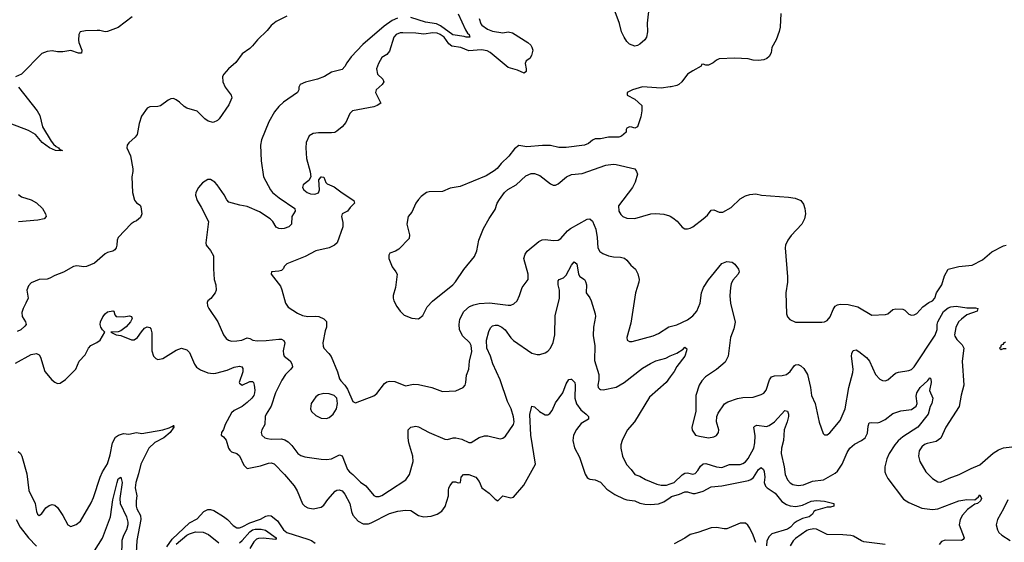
# Model space of a CAD drawing. Header units: inches. Extents: x 1173000 to 1307049, y 522583 to 678455.
# Tile 156 of 256: x 1245062 to 1252535, y 560476 to 564442. Entities that reach past the tile are written whole.
import ezdxf

# ---------------------------------------------------------------- set-up
doc = ezdxf.new("R2010")
doc.units = ezdxf.units.IN
doc.header["$MEASUREMENT"] = 0
doc.layers.add('B2546', color=7, linetype='Continuous')
doc.layers.add('B2556', color=7, linetype='Continuous')

msp = doc.modelspace()

# ---------------------------------------------------------------- linework, layer by layer
at = {"layer": 'B2546', "color": 5}
for points, elevation in [([(1249838.4, 564550), (1249824.7, 564415.3), (1249827.3, 564350), (1249819.1, 564310), (1249806.8, 564290), (1249770, 564257.2), (1249750, 564245.2), (1249730, 564240.9), (1249690, 564256.2), (1249670, 564277), (1249649.7, 564310), (1249629.8, 564349.8), (1249614.2, 564414.2), (1249544.7, 564604.7)], 860), ([(1247090.6, 564470), (1247010, 564429.8), (1246970, 564397.5), (1246940.1, 564359.9), (1246868.4, 564290), (1246830, 564244.2), (1246810, 564224.5), (1246750, 564182), (1246703.1, 564116.9), (1246647.7, 564070), (1246610.7, 564030), (1246602, 564010), (1246603, 563970), (1246623, 563930), (1246667.2, 563870), (1246671.2, 563850), (1246650, 563796.9), (1246576.1, 563690), (1246562.7, 563677.3), (1246530, 563663.1), (1246491.6, 563671.6), (1246466.3, 563690), (1246410, 563748), (1246330, 563769.8), (1246310, 563783.2), (1246276.5, 563816.5), (1246250, 563835.2), (1246230, 563843), (1246210, 563841.5), (1246190, 563831.3), (1246130, 563787.8), (1246110, 563782.4), (1246050, 563780.4), (1246030.5, 563770), (1245987.4, 563710), (1245970, 563655.3), (1245954, 563570), (1245939.3, 563550), (1245890, 563507.6), (1245879, 563490), (1245876, 563470), (1245903.6, 563410), (1245921.6, 563310), (1245922, 563290), (1245913, 563250), (1245918.5, 563130), (1245933, 563073), (1245950, 563051.3), (1245975.5, 563035.5), (1245982.5, 563022.5), (1245988.5, 562970), (1245979.5, 562940.5), (1245950, 562916), (1245930, 562909.2), (1245907.2, 562892.8), (1245810.7, 562790), (1245802, 562770), (1245800.7, 562730), (1245794, 562710), (1245783.4, 562696.6), (1245770, 562686), (1245730, 562675.1), (1245710, 562664.5), (1245630, 562594), (1245570, 562569.4), (1245550, 562566.6), (1245495.1, 562575.1), (1245471.3, 562570), (1245394.4, 562525.6), (1245330, 562502.2), (1245290, 562480.4), (1245270, 562473.7), (1245210, 562471.3), (1245150, 562446), (1245130, 562422), (1245117, 562390), (1245126, 562330), (1245110.3, 562290), (1245088.4, 562251.6), (1245078.9, 562221.1), (1245080.7, 562190), (1245105.3, 562150), (1245110.4, 562130), (1245102.6, 562117.4), (1245070, 562089.5), (1245043.7, 562076.3)], 820), ([(1248390, 564485.5), (1248445.5, 564365.5), (1248460.5, 564340.5), (1248473.4, 564330), (1248478.8, 564310), (1248450.9, 564309.1), (1248435.2, 564315.2), (1248350, 564327.2), (1248255.5, 564395.5), (1248224.5, 564410), (1248142.5, 564422.5), (1248030, 564458.7)], 840), ([(1245915.5, 564464.5), (1245810, 564382.2), (1245730, 564352.6), (1245710, 564351.1), (1245670, 564360.3), (1245650, 564360.3), (1245562, 564358), (1245521, 564350), (1245510.6, 564330), (1245508.1, 564288.1), (1245510.6, 564270), (1245534.8, 564210), (1245532, 564188), (1245510, 564189), (1245450, 564209.3), (1245390, 564199.3), (1245350, 564199.3), (1245310, 564206), (1245270, 564200.9), (1245230, 564186), (1245076, 564030), (1245030.7, 564009.3)], 780), ([(1247930, 564453.6), (1247890, 564435.3), (1247828, 564392), (1247666.1, 564253.9), (1247578.6, 564161.4), (1247544.6, 564115.4), (1247530, 564087.3), (1247510, 564065.1), (1247430, 564043.7), (1247374.8, 564010), (1247322.8, 563990), (1247231.3, 563968.7), (1247190.6, 563950), (1247182, 563930), (1247180.7, 563910), (1247170.7, 563890), (1247064.4, 563815.6), (1247030, 563783.7), (1246996.7, 563743.3), (1246952.1, 563667.9), (1246897.7, 563530), (1246890.2, 563490), (1246895.3, 563370), (1246913.4, 563250), (1246965.3, 563150), (1246981.1, 563130), (1247031.8, 563090), (1247150.6, 563010), (1247152.7, 562990), (1247128.4, 562950), (1247126, 562890), (1247104, 562870), (1247070, 562857.4), (1247050, 562854.3), (1247030, 562857.4), (1247010, 562868), (1246982.7, 562910), (1246962.6, 562930), (1246883, 562983), (1246790, 563023.9), (1246734.1, 563034.1), (1246650, 563058.4), (1246634.1, 563074.2), (1246613.9, 563113.9), (1246562, 563190), (1246542.7, 563210), (1246510, 563229.5), (1246490, 563229.6), (1246450, 563204.4), (1246419, 563170), (1246398.7, 563130), (1246397.1, 563110), (1246410, 563071.3), (1246440.5, 563020.5), (1246494.9, 562910), (1246474, 562750), (1246478.8, 562730), (1246510.7, 562690), (1246532.4, 562650), (1246532.3, 562552.3), (1246538, 562470), (1246550.4, 562430), (1246553.4, 562390), (1246546, 562370), (1246513.4, 562326.6), (1246491.3, 562310), (1246484.7, 562295.3), (1246486.8, 562270), (1246497.3, 562250), (1246566, 562150), (1246610.4, 562050), (1246630, 562023), (1246647.3, 562010), (1246670, 562003.1), (1246710, 562004.2), (1246748.5, 562011.5), (1246790, 562027.3), (1246810, 562022.8), (1246831.3, 562010), (1246864.9, 562004.9), (1246933.4, 562006.6), (1247030, 562018.9), (1247050, 562017), (1247067.3, 562007.3), (1247074, 561990), (1247062.4, 561930), (1247063.6, 561903.6), (1247070.4, 561890), (1247114.4, 561854.4), (1247129, 561830), (1247132.1, 561807.9), (1247121.3, 561790), (1247078.9, 561750), (1247052.5, 561707.5), (1247003.8, 561610), (1246972.2, 561510), (1246932.9, 561450), (1246925.7, 561430), (1246922, 561370), (1246899.3, 561330), (1246894.9, 561310), (1246900.5, 561290), (1246924, 561270), (1246944.2, 561264.2), (1246970, 561260.2), (1247050, 561262), (1247073.8, 561253.8), (1247098.7, 561238.7), (1247128.9, 561210), (1247173.7, 561150), (1247195.6, 561135.6), (1247225.9, 561125.9), (1247350, 561107.1), (1247390, 561105.5), (1247430, 561110.2), (1247490, 561138.9), (1247510, 561132.2), (1247550, 561028.5), (1247564.6, 561010), (1247590.9, 560990.9), (1247650, 560931.6), (1247690, 560904), (1247750, 560830.4), (1247764.1, 560824.1), (1247790, 560824.4), (1247810, 560832.4), (1247870, 560869.3), (1247991.8, 560950), (1248021.6, 560990), (1248049.5, 561090.5), (1248045.6, 561130), (1248015.1, 561230), (1248009.7, 561270.3), (1248011.3, 561328.7), (1248029.7, 561350.3), (1248070, 561357.4), (1248090, 561351.8), (1248170, 561309), (1248290, 561259.5), (1248310, 561257), (1248351.3, 561268.7), (1248371.2, 561268.8), (1248417.8, 561257.8), (1248470, 561234.4), (1248490, 561233.4), (1248550, 561270.7), (1248590, 561284.9), (1248615.5, 561284.5), (1248710, 561262.4), (1248730, 561265.5), (1248750, 561280.7), (1248809.8, 561370.3), (1248814.2, 561390), (1248810.8, 561429.2), (1248791.4, 561490), (1248763.7, 561543.7), (1248709.9, 561710), (1248652.9, 561830), (1248634.8, 561890), (1248608.3, 561950), (1248604, 562010), (1248623, 562077), (1248636.5, 562103.5), (1248650, 562118), (1248670, 562125.3), (1248690, 562124.4), (1248722.4, 562110), (1248748, 562088), (1248790, 562027), (1248810, 562007.2), (1248950, 561910.6), (1248990, 561900.7), (1249010, 561900.7), (1249050, 561913.4), (1249070, 561927.7), (1249090, 561950.7), (1249110, 561993), (1249123.9, 562050), (1249125.4, 562194.6), (1249158.5, 562330), (1249158.4, 562390), (1249149.8, 562430.2), (1249150, 562461), (1249156, 562470), (1249190, 562483.2), (1249210, 562503.1), (1249250, 562580.3), (1249270, 562604.9), (1249290, 562590.8), (1249302.7, 562510), (1249314.4, 562494.4), (1249350, 562470.4), (1249356.3, 562456.3), (1249363.1, 562430), (1249362.8, 562370), (1249390, 562331), (1249399.1, 562310), (1249430.5, 562210), (1249433, 562190), (1249417.6, 562110), (1249415.4, 562044.6), (1249426.4, 561966.4), (1249424.6, 561855.4), (1249458.8, 561750), (1249458.5, 561710), (1249449.3, 561669.3), (1249452.7, 561650), (1249461.6, 561641.6), (1249470, 561635.8), (1249490, 561633.7), (1249590, 561654), (1249650, 561690.3), (1249790, 561797.8), (1249850, 561834), (1249890, 561852.3), (1249965.1, 561874.9), (1250000, 561890.6)], 840), ([(1248549.1, 564450.9), (1248562.3, 564410), (1248570, 564400.2), (1248611.6, 564370), (1248650, 564354.1), (1248730, 564343.6), (1248770, 564351), (1248803.4, 564343.4), (1248918, 564270), (1248940.4, 564250), (1248950, 564234), (1248957.1, 564210), (1248947.3, 564170), (1248933.2, 564146.8), (1248906, 564130), (1248898.8, 564110), (1248907.3, 564070), (1248906, 564050), (1248890, 564037.2), (1248839.4, 564059.4), (1248770, 564078.3), (1248633.7, 564193.7), (1248610, 564206.8), (1248566, 564214), (1248470, 564205.2), (1248410, 564230.9), (1248341.8, 564241.8), (1248318.8, 564258.8), (1248284.7, 564310), (1248254.1, 564330), (1248230, 564339.7), (1248197.8, 564342.2), (1248130, 564331.8), (1248070, 564340.7), (1247970, 564343.4), (1247950, 564342.5), (1247920.7, 564330), (1247901.8, 564310), (1247870, 564202.9), (1247850, 564177.6), (1247810, 564155.6), (1247784.4, 564110), (1247770.3, 564070), (1247778.7, 564030), (1247818, 563990), (1247826, 563970), (1247813, 563950), (1247767.3, 563910), (1247764, 563890), (1247802, 563810), (1247774.8, 563790), (1247750, 563781.1), (1247588.3, 563751.7), (1247569.1, 563730), (1247538.2, 563661.8), (1247510.6, 563630), (1247470, 563595.1), (1247453.2, 563586.8), (1247430, 563583.5), (1247330, 563584.1), (1247290, 563579.8), (1247259.5, 563560.5), (1247236, 563510), (1247233.4, 563470), (1247240.3, 563390), (1247267.6, 563287.6), (1247272.4, 563250), (1247257.4, 563222.6), (1247213.8, 563190), (1247207.6, 563170), (1247219.4, 563150), (1247243.8, 563130), (1247270, 563119.8), (1247301.9, 563118.1), (1247330.7, 563129.3), (1247336.9, 563150), (1247332.1, 563227.9), (1247350, 563250.5), (1247354, 563250), (1247370, 563246), (1247387, 563207), (1247396.1, 563196.1), (1247450, 563173.4), (1247510, 563128), (1247598.8, 563070), (1247602.8, 563050), (1247570, 563018), (1247550, 562989.4), (1247510, 562968), (1247505.5, 562950), (1247515.5, 562904.5), (1247514.4, 562870), (1247472.7, 562750), (1247450.8, 562730), (1247410, 562712), (1247310, 562687.6), (1247230, 562645.1), (1247091, 562590), (1247070.7, 562570), (1247064.9, 562555.1), (1247050, 562539), (1247030, 562532.7), (1246974, 562530), (1246972, 562510), (1247040.7, 562420.7), (1247053.1, 562393.1), (1247080.4, 562290), (1247100.5, 562260.5), (1247170, 562214.6), (1247210, 562196.5), (1247250, 562190.3), (1247310, 562193.7), (1247332, 562190), (1247370, 562173.4), (1247390, 562151), (1247390.5, 562110), (1247379.8, 562080.2), (1247362.6, 561990), (1247364.6, 561964.6), (1247370.4, 561950), (1247409.1, 561909.1), (1247425.2, 561885.3), (1247474.4, 561770), (1247490, 561718), (1247500.5, 561700.5), (1247530.8, 561670), (1247550, 561638), (1247590, 561544.9), (1247610, 561534), (1247750, 561588), (1247773.9, 561606.1), (1247830, 561681.6), (1247850, 561694.4), (1247870, 561699.3), (1247910, 561695.5), (1247990, 561663), (1248050, 561677.1), (1248090, 561674.6), (1248191, 561650), (1248270, 561622), (1248373.4, 561626.6), (1248429, 561650), (1248443.7, 561670), (1248449.5, 561690), (1248454.1, 561745.8), (1248471, 561790), (1248476.4, 561850), (1248494.6, 561925.4), (1248489.9, 561970), (1248479.1, 561990), (1248422.4, 562042.4), (1248400.7, 562090), (1248397.2, 562130), (1248401.8, 562170), (1248431.9, 562228.1), (1248475.3, 562264.7), (1248510, 562279.3), (1248550, 562288.4), (1248626.9, 562293.1), (1248770, 562274.8), (1248790, 562276.5), (1248813.4, 562286.6), (1248837.2, 562310), (1248856.4, 562350), (1248876.9, 562410), (1248921.6, 562470), (1248921.7, 562510), (1248888.5, 562630), (1248897.8, 562662.2), (1248914.2, 562685.8), (1249001.5, 562758.5), (1249027.2, 562772.8), (1249050, 562774.9), (1249113.1, 562766.9), (1249150, 562770.4), (1249170, 562781.3), (1249220.9, 562839.1), (1249243.1, 562856.9), (1249370, 562928.8), (1249390, 562930.3), (1249410, 562912.7), (1249433.8, 562853.8), (1249445.9, 562790), (1249450.2, 562710.2), (1249464, 562684), (1249487.1, 562667.1), (1249530, 562651.3), (1249570, 562643.6), (1249621.1, 562641.1), (1249651.8, 562631.8), (1249670, 562617.3), (1249699.9, 562579.9), (1249734.8, 562550), (1249754.4, 562514.4), (1249763.1, 562470), (1249761.3, 562450), (1249736.5, 562370), (1249699.9, 562140.1), (1249671, 562030), (1249672, 562010), (1249690, 562001), (1249710, 562000.7), (1249870, 562043.1), (1249910, 562061.1), (1249988.7, 562111.3), (1250000, 562113.9)], 860), ([(1245054.3, 563930), (1245195.2, 563750), (1245214.2, 563714.2), (1245236.5, 563630), (1245301.2, 563521.2), (1245317.9, 563497.9), (1245339.1, 563479.1), (1245356.9, 563470), (1245361.1, 563461.1), (1245373.5, 563453.5), (1245387.3, 563450), (1245373.1, 563446.9), (1245334.5, 563450), (1245288.6, 563470), (1245233.8, 563510), (1245181.7, 563570), (1245130, 563601.7), (1244990, 563653.6)], 780), ([(1250000, 563932.3), (1249930, 563923.1), (1249787.9, 563932.1), (1249712, 563910), (1249672, 563890), (1249672, 563870), (1249730, 563838.8), (1249784.7, 563790), (1249784, 563750), (1249775.2, 563704.8), (1249750, 563628), (1249730, 563618), (1249707.3, 563627.3), (1249690, 563628), (1249670, 563618), (1249664.7, 563610), (1249664.7, 563590), (1249630, 563559.3), (1249609.6, 563549.6), (1249530, 563549.6), (1249470, 563537.4), (1249430, 563538.3), (1249410, 563528.3), (1249378, 563502), (1249350.1, 563489.9), (1249210, 563472.9), (1249153.1, 563473.1), (1249090, 563488.3), (1249030, 563487.6), (1248910, 563477.2), (1248850, 563488.7), (1248817.5, 563462.5), (1248774.2, 563405.8), (1248716, 563350), (1248686, 563314), (1248664.4, 563295.6), (1248602.3, 563257.7), (1248404.1, 563175.9), (1248330, 563164.7), (1248270, 563139.7), (1248170, 563137), (1248150, 563131.8), (1248110, 563100.7), (1248090, 563077), (1248070, 563049.3), (1248038, 562982), (1248010.3, 562949.7), (1248000.3, 562890), (1248021.3, 562810), (1248018, 562782), (1247939.9, 562700.1), (1247915.2, 562684.8), (1247872, 562670), (1247864.5, 562655.5), (1247864.9, 562630), (1247888, 562568), (1247918, 562530), (1247926.8, 562510), (1247915.5, 562410), (1247896.3, 562350), (1247896.3, 562330), (1247903, 562310), (1247925.7, 562265.7), (1247950, 562230.8), (1247981.1, 562201.1), (1248038, 562178), (1248090, 562171), (1248121.5, 562198.5), (1248156.1, 562263.9), (1248194.3, 562305.7), (1248350, 562430.5), (1248370, 562453), (1248433.4, 562546.6), (1248515.1, 562644.9), (1248533, 562687), (1248547.8, 562770), (1248583.5, 562856.5), (1248625.4, 562934.6), (1248670, 563002.8), (1248687, 563050), (1248702.8, 563077.2), (1248740.5, 563130), (1248765.8, 563154.2), (1248829.3, 563190), (1248902.7, 563257.3), (1248944.8, 563275.2), (1248970, 563274), (1249010, 563259.3), (1249090, 563196.3), (1249110, 563187.7), (1249130, 563187.7), (1249150, 563196.3), (1249212.7, 563250), (1249250, 563268.2), (1249330, 563274.9), (1249510, 563338.4), (1249565.5, 563345.5), (1249590, 563343), (1249730, 563310.4), (1249744, 563290), (1249750.4, 563270.4), (1249732.7, 563210), (1249712.2, 563170), (1249607, 563030), (1249608.7, 562990), (1249623.6, 562963.6), (1249638.8, 562950), (1249670, 562935.8), (1249730, 562933.7), (1249851.1, 562968.9), (1249890, 562971.3), (1249950, 562966.5), (1249993.9, 562953.9), (1250000, 562950.5)], 880), ([(1245054.5, 563114.5), (1245077.4, 563097.4), (1245150, 563074.8), (1245190, 563051.4), (1245234.8, 563010), (1245258.4, 562970), (1245262.9, 562950), (1245248.7, 562931.3), (1245199.5, 562920.5), (1245052.5, 562907.5)], 780), ([(1245030, 561834.9), (1245150, 561900.4), (1245190, 561908.2), (1245210, 561899.1), (1245221.1, 561881.1), (1245253.1, 561773.1), (1245306.4, 561710), (1245330, 561690.4), (1245350, 561681.6), (1245370, 561683), (1245410, 561712.4), (1245487.3, 561790), (1245512.8, 561850), (1245559.8, 561900.2), (1245585.4, 561950), (1245602, 561970), (1245647.7, 561992.3), (1245672.3, 562010), (1245708, 562070), (1245690, 562088), (1245679.3, 562110), (1245673.2, 562130), (1245676, 562150), (1245692.5, 562187.5), (1245710, 562210.8), (1245730, 562224.7), (1245770, 562233.4), (1245778, 562230), (1245783.6, 562203.6), (1245794, 562190), (1245850, 562187.7), (1245895.3, 562195.3), (1245910.8, 562190.8), (1245914.8, 562174.8), (1245904, 562150), (1245870, 562112.7), (1245830, 562082), (1245810, 562074), (1245754, 562070), (1245794, 562050), (1245830, 562046), (1245910, 562013.4), (1245930, 562013), (1245956.3, 562030), (1245985.7, 562074.3), (1246010, 562100.5), (1246030, 562110.5), (1246050, 562107.3), (1246057.2, 562097.2), (1246065.4, 562065.4), (1246064.2, 561930), (1246077.1, 561890), (1246094.8, 561870), (1246110, 561863.7), (1246150, 561870.3), (1246250, 561934.3), (1246290, 561948.9), (1246330, 561936), (1246350, 561915.8), (1246389.2, 561829.2), (1246405.4, 561805.4), (1246435.1, 561784.9), (1246490, 561763.1), (1246530, 561758), (1246550, 561760.6), (1246636.7, 561783.3), (1246690, 561804.8), (1246730, 561812), (1246747.8, 561807.8), (1246755.4, 561795.4), (1246755.1, 561770), (1246727.7, 561690), (1246730, 561682.8), (1246750, 561669.1), (1246810, 561695.6), (1246830, 561696.4), (1246836.4, 561690), (1246842.3, 561670), (1246848, 561630), (1246845.4, 561610), (1246838.2, 561590), (1246823.8, 561570), (1246790, 561536.5), (1246750, 561508.2), (1246690, 561476.4), (1246670, 561458), (1246621.1, 561370), (1246608.6, 561331.4), (1246594.8, 561310), (1246591.3, 561290), (1246610, 561276), (1246630, 561250.8), (1246647.9, 561190), (1246656.7, 561176.7), (1246670, 561163.6), (1246710, 561150.2), (1246730, 561133.4), (1246762.6, 561062.6), (1246790, 561036.9), (1246890, 561056.6), (1246950, 561076.3), (1246970, 561079.3), (1246992.6, 561072.6), (1247071.2, 560991.2), (1247144.7, 560904.7), (1247167.7, 560867.7), (1247209.5, 560769.5), (1247227.4, 560750), (1247250, 560738.2), (1247290, 560730.2), (1247350, 560743.2), (1247370, 560758.9), (1247399.9, 560800.1), (1247456.5, 560863.6), (1247470, 560872.9), (1247486, 560874), (1247510, 560866), (1247530, 560841.3), (1247568.8, 560770), (1247579.4, 560710), (1247590, 560682), (1247630, 560637.3), (1247670, 560615.9), (1247710, 560617.3), (1247730, 560623.7), (1247870, 560694.8), (1247932.3, 560712.3), (1247990, 560719.7), (1248030, 560716.9), (1248090, 560679.8), (1248130, 560668.9), (1248185.3, 560674.7), (1248230.5, 560689.5), (1248267.2, 560712.8), (1248292.2, 560747.8), (1248317.4, 560830), (1248316.9, 560870), (1248320.5, 560890), (1248330, 560907.3), (1248350, 560936), (1248370, 560936), (1248390, 560927.7), (1248408.9, 560931.1), (1248413.2, 560970), (1248430, 560990.5), (1248472, 560990), (1248524.9, 560970), (1248550, 560938), (1248570.3, 560890), (1248626.5, 560850), (1248670, 560804), (1248690, 560790.7), (1248730, 560828.2), (1248790, 560815), (1248810, 560819.6), (1248887.9, 560910), (1248976.9, 561070), (1248941.9, 561290), (1248935.1, 561445), (1248949.6, 561510.4), (1248970, 561505.5), (1249008.5, 561468.5), (1249050, 561444.9), (1249070, 561443.6), (1249086.3, 561453.7), (1249103.7, 561476.3), (1249130, 561534.9), (1249184.4, 561610), (1249210, 561678.8), (1249230, 561711.3), (1249245.2, 561714.8), (1249250, 561714.8), (1249275.5, 561690), (1249279.3, 561670), (1249276, 561570), (1249287.7, 561527.8), (1249321.6, 561481.6), (1249361.6, 561450), (1249379.3, 561430), (1249380.5, 561410), (1249323.1, 561376.9), (1249287.3, 561332.7), (1249266.2, 561290), (1249260.6, 561250), (1249272.9, 561192.9), (1249310, 561123), (1249353.6, 560993.7), (1249368.7, 560968.7), (1249380.4, 560960.4), (1249390, 560955.3), (1249430.2, 560950.2), (1249470, 560933.1), (1249518.9, 560878.9), (1249580.1, 560840.1), (1249646.2, 560806.2), (1249670, 560798), (1249730, 560791.1), (1249770, 560772.4), (1249805.9, 560765.9), (1249850, 560763.5), (1249910, 560769.5), (1249950, 560784.5), (1250000, 560816.6)], 820), ([(1250000, 561733.3), (1249967.9, 561690), (1249842.9, 561577.1), (1249727.1, 561390), (1249672.9, 561327.1), (1249634.3, 561250), (1249624.5, 561215.5), (1249623.6, 561190), (1249636.5, 561130), (1249666.4, 561066.4), (1249702, 561030), (1249730, 560990.6), (1249770, 560978.4), (1249811.9, 560951.9), (1249897.2, 560917.2), (1249930.2, 560910.2), (1249970, 560910.9), (1250000, 560920.5)], 840), ([(1245050, 561166.5), (1245068.2, 561150), (1245079.8, 561130), (1245116.7, 560996.7), (1245132.8, 560870), (1245180.8, 560770), (1245190.4, 560710.4), (1245198.8, 560690), (1245210, 560678.8), (1245230, 560694), (1245261.5, 560738.5), (1245285.1, 560754.9), (1245310, 560762), (1245330, 560757), (1245350, 560740.4), (1245390, 560680.4), (1245427.7, 560607.7), (1245450, 560597.4), (1245490, 560610.3), (1245523.5, 560636.5), (1245605, 560775), (1245623, 560817), (1245672, 560970), (1245690.9, 561010), (1245729.1, 561070.9), (1245750, 561140.7), (1245766.4, 561230), (1245790, 561274.4), (1245811.2, 561290), (1245850, 561301.3), (1245890, 561297.5), (1245950, 561308.5), (1245990, 561301.4), (1246150, 561330.1), (1246195.9, 561344.1), (1246216.1, 561356.1), (1246225.1, 561354.9), (1246230, 561366), (1246231.8, 561350), (1246205.5, 561310), (1246157.1, 561270), (1246087, 561233), (1246043.3, 561190), (1245982.4, 561070), (1245965, 560995), (1245943.2, 560930), (1245939.8, 560890), (1245951.6, 560830), (1245946.2, 560790), (1245947.1, 560750), (1245952.6, 560730), (1245978.6, 560678.6), (1245982.6, 560650), (1245951, 560491), (1245943.8, 560350)], 780), ([(1245629.1, 560410.9), (1245690, 560507.2), (1245751.2, 560670), (1245770, 560798.8), (1245801.2, 560930), (1245810, 560957), (1245830, 560970.6), (1245839.5, 560930), (1245823.2, 560810), (1245825.1, 560770), (1245872.5, 560670), (1245882.7, 560630), (1245882.5, 560610), (1245873.5, 560570), (1245850, 560527), (1245837.2, 560490), (1245833.9, 560370)], 760), ([(1246178.8, 560441.2), (1246220.2, 560499.8), (1246350, 560624.1), (1246410, 560655.5), (1246459, 560710), (1246490, 560725.3), (1246510, 560725.6), (1246536.9, 560716.9), (1246610, 560673.2), (1246640.2, 560650), (1246683, 560603), (1246710, 560586.8), (1246730, 560587), (1246750, 560594.6), (1246810, 560624.1), (1246890, 560651.8), (1246930, 560675.6), (1246950, 560679.9), (1246970, 560676.9), (1247020.1, 560640), (1247064.4, 560570), (1247089.5, 560550), (1247250, 560500.7), (1247276.2, 560490), (1247304.3, 560470)], 780), ([(1245036.1, 560650), (1245067.2, 560590), (1245130, 560510.2), (1245190, 560447.6)], 760), ([(1246250, 560461.8), (1246330, 560529.5), (1246350, 560540.6), (1246395.7, 560555.7), (1246454.4, 560554.4), (1246496.4, 560536.4), (1246573.2, 560473.2)], 760), ([(1246730, 560472.7), (1246750.6, 560489.5), (1246810, 560555.4), (1246830, 560570.1), (1246850, 560575.7), (1246895.1, 560575.1), (1246927.3, 560567.3), (1247010, 560510.2), (1247010, 560506), (1247003.6, 560496.4), (1246910, 560508.2), (1246874.8, 560505.2), (1246860.3, 560499.7), (1246839.6, 560480.4), (1246810, 560428.5)], 760)]:
    msp.add_lwpolyline(points, dxfattribs=dict(at, elevation=elevation))
at = {"layer": 'B2546', "color": 5, "elevation": 860}
msp.add_lwpolyline([(1247370, 561606.6), (1247330, 561594.5), (1247310, 561579.3), (1247274, 561530), (1247270.7, 561490), (1247277.3, 561470), (1247310, 561438.8), (1247350, 561417.3), (1247390, 561416.3), (1247410, 561423), (1247442.7, 561450), (1247466, 561490), (1247475.1, 561530), (1247469, 561570), (1247449.4, 561589.4), (1247410, 561603.7)], close=True, dxfattribs=at)
at = {"layer": 'B2556', "color": 5}
for points, elevation in [([(1250839.1, 564490), (1250834.2, 564385.8), (1250826.6, 564353.4), (1250802.8, 564290), (1250771, 564230), (1250766, 564190), (1250750, 564162), (1250733.2, 564146.8), (1250710, 564137.2), (1250670, 564132.7), (1250630, 564135.1), (1250590, 564144.5), (1250490, 564149.6), (1250370, 564144), (1250350, 564135.3), (1250325.4, 564114.6), (1250290, 564098), (1250270, 564098), (1250250, 564106), (1250238, 564102), (1250234, 564090), (1250170, 564055.3), (1250131.8, 564028.2), (1250087.7, 563970), (1250064, 563950), (1250050, 563944), (1250006.8, 563933.2), (1250000, 563932.3)], 880), ([(1250000, 562950.5), (1250019.6, 562939.6), (1250053, 562913), (1250090, 562867.3), (1250110, 562856.3), (1250130, 562855.5), (1250150, 562859.1), (1250170, 562870.6), (1250250, 562930.6), (1250281.7, 562958.3), (1250310, 562996.4), (1250330, 563000.3), (1250370, 562982.4), (1250397.8, 562982.2), (1250462.7, 563017.3), (1250530, 563081.6), (1250570, 563104.9), (1250603.3, 563116.7), (1250650, 563120.4), (1250691.8, 563111.8), (1250895.9, 563095.9), (1250946.7, 563086.7), (1250990.5, 563070), (1251010, 563042.8), (1251021.3, 563010), (1251024.9, 562970), (1251017.6, 562930), (1250998.7, 562890), (1250916.5, 562803.5), (1250891.5, 562770), (1250874.6, 562730), (1250871.7, 562710), (1250890.4, 562490), (1250890.4, 562450), (1250877.6, 562370), (1250881.6, 562210), (1250888.6, 562188.6), (1250906.7, 562166.7), (1250950, 562148), (1251150, 562146.4), (1251170, 562148.2), (1251190, 562159.1), (1251212.9, 562187.1), (1251235.8, 562244.2), (1251250, 562267.7), (1251270, 562279.3), (1251290, 562284.4), (1251350, 562281.1), (1251422.3, 562262.3), (1251530, 562199.1), (1251634.5, 562205.5), (1251650, 562210.5), (1251690, 562242), (1251711.7, 562248.3), (1251765.5, 562245.5), (1251778.8, 562238.8), (1251810, 562207.3), (1251830, 562199.1), (1251850, 562203), (1251870, 562213.4), (1251917.6, 562262.4), (1251963.3, 562296.7), (1251989.4, 562310), (1252007.3, 562330), (1252019.7, 562370), (1252060.5, 562430), (1252080.5, 562499.5), (1252108, 562550), (1252190, 562570.5), (1252290, 562579.1), (1252370, 562620.7), (1252440.1, 562679.9), (1252530, 562726), (1252550, 562730.3)], 880), ([(1250000, 562113.9), (1250050, 562125.8), (1250130, 562163.9), (1250170, 562195.2), (1250201.8, 562230), (1250227.3, 562290), (1250238, 562370), (1250252.8, 562410), (1250290, 562468.7), (1250390, 562593), (1250430, 562608), (1250470, 562602.8), (1250490, 562586), (1250518, 562550), (1250521.6, 562530), (1250514.9, 562510), (1250475.1, 562464.9), (1250462.4, 562437.6), (1250457.4, 562410), (1250452.5, 562347.5), (1250456.5, 562290), (1250492.4, 562147.6), (1250482.9, 562097.1), (1250457.1, 562030), (1250440.4, 561890), (1250415.4, 561844.6), (1250351.5, 561788.5), (1250267.8, 561732.2), (1250238.5, 561701.4), (1250218.4, 561670), (1250192.7, 561590), (1250194.9, 561470), (1250164, 561350), (1250166.8, 561326.8), (1250192, 561290), (1250220.9, 561280.9), (1250290, 561270.4), (1250330, 561275.5), (1250350, 561287.7), (1250366, 561310), (1250369.4, 561330), (1250351.5, 561390), (1250353, 561430), (1250363.9, 561456.1), (1250411.9, 561528.1), (1250436.4, 561543.6), (1250510, 561568.8), (1250550, 561574.6), (1250630, 561577), (1250690, 561597), (1250710.9, 561609.1), (1250728.8, 561631.2), (1250753.5, 561710), (1250768.1, 561731.9), (1250790, 561740.9), (1250850, 561742.3), (1250882.7, 561750), (1250910, 561772.2), (1250942.8, 561817.2), (1250950, 561823.1), (1250970, 561824.4), (1250990, 561814.7), (1251014.3, 561794.3), (1251040.2, 561750), (1251064.7, 561650), (1251070.4, 561590), (1251100.3, 561530), (1251128.9, 561388.9), (1251161, 561301), (1251170, 561292), (1251190, 561291.3), (1251210, 561306), (1251290, 561400.5), (1251328.3, 561490), (1251354.8, 561650), (1251385.2, 561765.2), (1251386.8, 561790), (1251375.4, 561890), (1251376.9, 561910), (1251387.2, 561932.8), (1251410, 561935.8), (1251430, 561925.3), (1251490, 561878), (1251511.4, 561850), (1251558.4, 561750), (1251590, 561715.5), (1251610, 561703.8), (1251630, 561702.4), (1251650, 561708.4), (1251710, 561759.3), (1251731.4, 561768.6), (1251810, 561781.3), (1251830, 561788.5), (1251850, 561808.4), (1252010, 562048.8), (1252025.4, 562090), (1252025.5, 562130), (1252030.8, 562149.2), (1252072.6, 562227.4), (1252110, 562255.8), (1252130, 562263.3), (1252170, 562267.7), (1252250, 562256.8), (1252315.5, 562255.5), (1252334.4, 562250), (1252328.7, 562230), (1252250, 562203.6), (1252209.1, 562170.9), (1252187.6, 562150), (1252166.2, 562106.2), (1252157.6, 562050), (1252160.3, 562040.3), (1252174.9, 562014.9), (1252215.3, 561975.3), (1252228.6, 561948.6), (1252215.5, 561850), (1252227, 561670), (1252206.8, 561593.2), (1252193.5, 561506.5), (1252090.3, 561350), (1252053.7, 561266.3), (1252018.6, 561241.4), (1251950, 561226.3), (1251930, 561217.6), (1251910, 561202), (1251888.4, 561170), (1251883.8, 561130), (1251893, 561090), (1251939.5, 561010), (1251990, 560959.5), (1252030, 560935.3), (1252050, 560932.4), (1252116, 560964), (1252193.3, 560990), (1252283.9, 561036.1), (1252350, 561063.8), (1252450, 561153), (1252490, 561177.5), (1252530, 561192.1), (1252870, 561233.1)], 860), ([(1250000, 561890.6), (1250050, 561912.9), (1250097.8, 561942.2), (1250110, 561956.3), (1250124.5, 561944.5), (1250124.2, 561930), (1250111, 561890), (1250050.2, 561810), (1250028.4, 561771.6), (1250000, 561733.3)], 840), ([(1252544.2, 561995.8), (1252530.8, 561990), (1252523.8, 561976.2), (1252510, 561971.5), (1252504.9, 561955.1), (1252498.8, 561950), (1252510, 561940.7), (1252530, 561946.8), (1252550, 561946)], 880), ([(1250000, 560920.5), (1250030, 560930.2), (1250090, 560989.4), (1250110, 561001.4), (1250130, 561002.5), (1250170, 560992.2), (1250190, 560997.3), (1250210, 561020.3), (1250230, 561054.7), (1250250, 561071), (1250270, 561073.6), (1250350, 561050.2), (1250390, 561045.2), (1250450, 561065.7), (1250530, 561067.6), (1250550, 561074.2), (1250570, 561087.9), (1250590, 561112.6), (1250633.9, 561190), (1250642.1, 561230), (1250643.4, 561283.4), (1250634.3, 561350), (1250641.5, 561358.5), (1250655.6, 561364.4), (1250730, 561355.2), (1250750, 561362.2), (1250790.8, 561390), (1250870, 561477.6), (1250890, 561470.5), (1250896.5, 561450), (1250896.3, 561430), (1250887.3, 561390), (1250863.8, 561330), (1250858.7, 561250), (1250843.2, 561190), (1250840.7, 561150), (1250864, 561050), (1250872.9, 560990), (1250890, 560950.5), (1250910, 560928.9), (1250930, 560916), (1250970, 560907.9), (1251010, 560913.6), (1251079.1, 560940.9), (1251162.7, 560950), (1251250, 561000.2), (1251270, 561017.2), (1251305.6, 561070), (1251341.7, 561158.3), (1251363.5, 561190), (1251397.9, 561222.1), (1251452, 561248), (1251479.1, 561270), (1251495.4, 561304.6), (1251502.2, 561357.8), (1251510, 561382), (1251530, 561386.7), (1251570, 561382.6), (1251590, 561388.7), (1251630, 561408.8), (1251690, 561454.9), (1251750, 561474.9), (1251830, 561484.9), (1251866.6, 561510), (1251874.1, 561530), (1251866.6, 561586.6), (1251872.2, 561610), (1251897, 561650), (1251955.3, 561704.7), (1251970, 561725.5), (1251976.2, 561716.2), (1251979.2, 561690), (1251968.3, 561628.3), (1251993.4, 561570), (1251984.9, 561530), (1251973.3, 561506.7), (1251957.3, 561450), (1251879.7, 561350), (1251764.5, 561275.5), (1251730, 561246.1), (1251705, 561215), (1251660.8, 561150), (1251644.2, 561110), (1251629.3, 561049.3), (1251629.2, 561010), (1251634.9, 560990), (1251650, 560961.3), (1251770, 560804.2), (1251810, 560777.4), (1251910, 560736.5), (1251990, 560726.4), (1252030, 560729.3), (1252190, 560792.3), (1252250, 560800.1), (1252310, 560798.9), (1252339.3, 560820.7), (1252350, 560836.3), (1252361.5, 560810), (1252353.4, 560790), (1252330.3, 560770), (1252310, 560765.3), (1252254.7, 560725.3), (1252218.3, 560681.7), (1252200.3, 560650), (1252193.1, 560610), (1252230.5, 560510), (1252223.5, 560496.5), (1252210.4, 560489.6), (1252086.2, 560493.8), (1252058.6, 560481.4), (1252040.6, 560459.4)], 840), ([(1250000, 560816.6), (1250010, 560823), (1250070, 560841.9), (1250110, 560860.4), (1250130, 560859.5), (1250170, 560845.7), (1250190, 560846.3), (1250250, 560864.2), (1250310, 560898.2), (1250390, 560905.1), (1250594.3, 560945.7), (1250610, 560951.8), (1250631.1, 560968.9), (1250670, 561028.4), (1250690, 561044.2), (1250707.8, 561027.8), (1250713.5, 561013.5), (1250716.6, 560970), (1250713.1, 560930), (1250722.7, 560902.7), (1250734.2, 560890), (1250795.6, 560850), (1250846.7, 560786.7), (1250882.6, 560762.6), (1250910, 560752.6), (1250952.9, 560747.1), (1251002.8, 560757.2), (1251070, 560787.5), (1251110, 560794.2), (1251170, 560788.2), (1251242, 560770), (1251242, 560750), (1251217.1, 560742.9), (1251190, 560742.9), (1251102, 560718), (1251090, 560711.2), (1251079, 560690), (1251054.3, 560670), (1251003, 560657.1), (1250962.2, 560637.8), (1250939.3, 560620.7), (1250912.4, 560590), (1250890, 560575.9), (1250770, 560541.1), (1250750, 560520.5), (1250733.3, 560486.7), (1250730.7, 560450)], 820), ([(1252561.9, 560798.1), (1252530, 560729.6), (1252484.2, 560650), (1252474.3, 560610), (1252483.1, 560570), (1252494.6, 560550), (1252514.9, 560530), (1252580.4, 560490)], 860), ([(1250650, 560473.7), (1250629.9, 560529.9), (1250602.4, 560582.4), (1250587.4, 560607.4), (1250570, 560620.4), (1250530, 560621.6), (1250430, 560578.6), (1250410, 560577.5), (1250350, 560588.8), (1250310, 560586.6), (1250210, 560549.9), (1250150, 560535.2), (1250111.3, 560508.7), (1250030, 560465.6)], 820), ([(1251630, 560460.7), (1251470, 560480.7), (1251450, 560487), (1251390, 560522.2), (1251370, 560527), (1251310, 560534.2), (1251190, 560534.4), (1251110, 560575.3), (1251090, 560579.3), (1251050, 560572.1), (1251035.1, 560564.9), (1250950, 560505.5), (1250933, 560487), (1250910.9, 560450)], 840)]:
    msp.add_lwpolyline(points, dxfattribs=dict(at, elevation=elevation))

doc.saveas('drawing.dxf')
